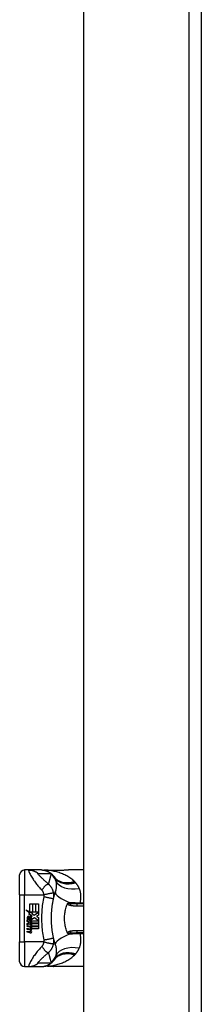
# Model space of a CAD drawing. Header units: inches. Extents: x 20 to 683, y 61 to 320.
# Tile 179 of 256: x 191.05 to 192.5, y 195.05 to 202.87. Entities that reach past the tile are written whole.
import ezdxf

# ---------------------------------------------------------------- set-up
doc = ezdxf.new("R2010")
doc.units = ezdxf.units.IN
doc.header["$MEASUREMENT"] = 0
doc.layers.add('Visible Edges(ANSI)', color=7, linetype='Continuous', lineweight=25)
doc.layers.add('Visible Tangent Edges(ANSI)', color=7, linetype='Continuous', lineweight=25)

msp = doc.modelspace()

# ---------------------------------------------------------------- linework, layer by layer
at = {"layer": 'Visible Edges(ANSI)'}
for p, q in [((191.5612, 180.9917), (191.5612, 210.5947)), ((192.4952, 210.5947), (192.4952, 180.8747)), ((191.0503, 195.9217), (191.0503, 196.0792)), ((191.1223, 196.1186), (191.0897, 196.1186)), ((191.2227, 196.1186), (191.1223, 196.1186)), ((191.2251, 196.1186), (191.2227, 196.1186)), ((191.5612, 196.1186), (191.4393, 196.1186)), ((191.0503, 195.9217), (191.0503, 195.5477)), ((191.1314, 195.85), (191.1528, 195.85)), ((191.1314, 195.7854), (191.1314, 195.85)), ((191.1528, 195.85), (191.1528, 195.7842)), ((191.1558, 195.85), (191.1772, 195.85)), ((191.1558, 195.7842), (191.1558, 195.85)), ((191.1772, 195.85), (191.1772, 195.7842)), ((191.18, 195.7842), (191.18, 195.85)), ((191.18, 195.85), (191.2014, 195.85)), ((191.2014, 195.85), (191.2014, 195.7608)), ((191.5612, 195.8489), (191.5078, 195.8489)), ((191.0996, 195.8019), (191.1314, 195.7854)), ((191.1304, 195.7727), (191.0996, 195.8019)), ((191.121, 195.7713), (191.1304, 195.7727)), ((191.1503, 195.7504), (191.121, 195.7713)), ((191.1337, 195.7842), (191.1532, 195.774)), ((191.1528, 195.7842), (191.1337, 195.7842)), ((191.1532, 195.774), (191.1465, 195.7727)), ((191.1465, 195.7727), (191.1652, 195.7596)), ((191.1772, 195.7842), (191.1558, 195.7842)), ((191.1652, 195.7596), (191.201, 195.7842)), ((191.201, 195.7842), (191.18, 195.7842)), ((191.1092, 195.7198), (191.1278, 195.7034)), ((191.1092, 195.709), (191.1092, 195.7198)), ((191.1222, 195.7), (191.1092, 195.709)), ((191.1092, 195.6934), (191.1222, 195.6984)), ((191.1092, 195.6826), (191.1092, 195.6934)), ((191.128, 195.6916), (191.1092, 195.6826)), ((191.117, 195.7234), (191.111, 195.7234)), ((191.1222, 195.6984), (191.1222, 195.7)), ((191.125, 195.719), (191.125, 195.7434)), ((191.1278, 195.7034), (191.1456, 195.7126)), ((191.1456, 195.6754), (191.128, 195.6916)), ((191.131, 195.7424), (191.131, 195.7264)), ((191.1456, 195.7018), (191.1334, 195.6966)), ((191.1334, 195.6966), (191.1334, 195.6952)), ((191.1334, 195.6952), (191.1456, 195.6863)), ((191.1358, 195.6952), (191.1475, 195.7002)), ((191.2014, 195.6952), (191.1358, 195.6952)), ((191.1406, 195.6924), (191.2014, 195.6924)), ((191.1475, 195.6874), (191.1406, 195.6924)), ((191.1426, 195.7458), (191.1503, 195.7504)), ((191.1456, 195.7126), (191.1456, 195.7018)), ((191.1456, 195.6863), (191.1456, 195.6754)), ((191.1475, 195.7152), (191.2006, 195.7152)), ((191.1475, 195.7002), (191.1475, 195.7152)), ((191.1475, 195.6726), (191.1475, 195.6874)), ((191.1679, 195.7396), (191.148, 195.7258)), ((191.2006, 195.7152), (191.1679, 195.7396)), ((191.2014, 195.7608), (191.184, 195.7491)), ((191.184, 195.7491), (191.2014, 195.7398)), ((191.2014, 195.7398), (191.2014, 195.6952)), ((191.2014, 195.6924), (191.2014, 195.6726)), ((191.1092, 195.678), (191.1456, 195.6716)), ((191.1092, 195.6692), (191.1092, 195.678)), ((191.1242, 195.6666), (191.1092, 195.6692)), ((191.1092, 195.6554), (191.1322, 195.6513)), ((191.1092, 195.6466), (191.1092, 195.6554)), ((191.1242, 195.644), (191.1092, 195.6466)), ((191.1092, 195.633), (191.1322, 195.629)), ((191.1092, 195.6242), (191.1092, 195.633)), ((191.1321, 195.6198), (191.1092, 195.6242)), ((191.1392, 195.6646), (191.1392, 195.6626)), ((191.1456, 195.664), (191.1392, 195.6646)), ((191.1434, 195.662), (191.1475, 195.6616)), ((191.1456, 195.6716), (191.1456, 195.664)), ((191.2014, 195.6726), (191.1475, 195.6726)), ((191.1475, 195.6698), (191.2014, 195.6698)), ((191.1475, 195.6616), (191.1475, 195.6698)), ((191.2014, 195.65), (191.1484, 195.65)), ((191.2014, 195.6698), (191.2014, 195.65)), ((191.5078, 195.6206), (191.5612, 195.6206)), ((191.0503, 195.3902), (191.0503, 195.5477)), ((191.0897, 195.3509), (191.1223, 195.3509)), ((191.1223, 195.3509), (191.2227, 195.3509)), ((191.2227, 195.3509), (191.2251, 195.3509)), ((191.5612, 195.3509), (191.4393, 195.3509))]:
    msp.add_line(p, q, dxfattribs=at)
at = {"layer": 'Visible Edges(ANSI)', "flags": 128}
for points in [[(191.2251, 196.1186), (191.2297, 196.1185), (191.2344, 196.1182), (191.2391, 196.1178), (191.2438, 196.1171), (191.2486, 196.1162), (191.2533, 196.1152), (191.2579, 196.1139), (191.2626, 196.1125), (191.2672, 196.1108), (191.2717, 196.109), (191.2762, 196.107), (191.2806, 196.1047), (191.2849, 196.1023), (191.289, 196.0998), (191.2931, 196.097), (191.297, 196.0941), (191.3008, 196.0911), (191.3045, 196.0879), (191.308, 196.0846), (191.3113, 196.0812), (191.3145, 196.0776), (191.3175, 196.074), (191.3204, 196.0703), (191.3231, 196.0665)], [(191.2726, 196.1158), (191.2574, 196.1158), (191.2423, 196.1173)], [(191.2726, 196.1158), (191.2964, 196.1166), (191.3207, 196.1171)], [(191.3207, 196.1171), (191.3509, 196.1176), (191.3808, 196.1181), (191.4103, 196.1184), (191.4393, 196.1186)], [(191.3196, 195.8895), (191.3201, 195.8918), (191.3206, 195.8942), (191.3212, 195.8965), (191.3217, 195.8989), (191.3223, 195.9012), (191.3228, 195.9035), (191.3234, 195.9058), (191.3239, 195.9082), (191.3245, 195.9105), (191.3251, 195.9128), (191.3257, 195.915), (191.3263, 195.9173), (191.3269, 195.9196), (191.3275, 195.9219), (191.3281, 195.9241), (191.3288, 195.9264), (191.3294, 195.9287), (191.33, 195.9309), (191.3307, 195.9331), (191.3314, 195.9354), (191.332, 195.9376), (191.3327, 195.9398), (191.3334, 195.942), (191.334, 195.9442)], [(191.304, 195.7741), (191.3043, 195.779), (191.3046, 195.7838), (191.305, 195.7887), (191.3053, 195.7935), (191.3057, 195.7984), (191.3062, 195.8032), (191.3066, 195.8081), (191.3071, 195.8129), (191.3077, 195.8177), (191.3082, 195.8226), (191.3088, 195.8274), (191.3095, 195.8322), (191.3101, 195.837), (191.3108, 195.8418), (191.3116, 195.8466), (191.3123, 195.8514), (191.3131, 195.8562), (191.3139, 195.861), (191.3148, 195.8657), (191.3157, 195.8705), (191.3166, 195.8753), (191.3176, 195.88), (191.3186, 195.8848), (191.3196, 195.8895)], [(191.4297, 195.6206), (191.4261, 195.6294), (191.4228, 195.6385), (191.4199, 195.6477), (191.4172, 195.657), (191.4148, 195.6664), (191.4127, 195.676), (191.411, 195.6857), (191.4095, 195.6954), (191.4084, 195.7052), (191.4076, 195.7151), (191.4071, 195.7249), (191.407, 195.7348), (191.4071, 195.7447), (191.4076, 195.7547), (191.4084, 195.7645), (191.4096, 195.7743), (191.411, 195.784), (191.4128, 195.7936), (191.4148, 195.8032), (191.4172, 195.8126), (191.4199, 195.8218), (191.4228, 195.831), (191.4261, 195.84), (191.4297, 195.8489)], [(191.4297, 195.8489), (191.4297, 195.849), (191.4297, 195.8491), (191.4298, 195.8491), (191.4298, 195.8492), (191.4298, 195.8493), (191.4299, 195.8494), (191.4299, 195.8494), (191.4299, 195.8495), (191.43, 195.8496), (191.43, 195.8497), (191.43, 195.8497), (191.4301, 195.8498), (191.4301, 195.8499), (191.4301, 195.8499), (191.4301, 195.85), (191.4302, 195.8501), (191.4302, 195.8502), (191.4302, 195.8502), (191.4303, 195.8503), (191.4303, 195.8504), (191.4303, 195.8505), (191.4304, 195.8505), (191.4304, 195.8506), (191.4304, 195.8507)], [(191.4304, 195.8507), (191.4306, 195.8512), (191.4309, 195.8516), (191.4311, 195.8521), (191.4314, 195.8525), (191.4316, 195.8529), (191.4319, 195.8533), (191.4322, 195.8537), (191.4325, 195.8541), (191.4329, 195.8545), (191.4332, 195.8548), (191.4335, 195.8551), (191.4339, 195.8554), (191.4343, 195.8557), (191.4346, 195.856), (191.435, 195.8562), (191.4354, 195.8564), (191.4357, 195.8566), (191.4361, 195.8568), (191.4365, 195.857), (191.4369, 195.8571), (191.4372, 195.8573), (191.4376, 195.8574), (191.438, 195.8575), (191.4384, 195.8577)], [(191.304, 195.6954), (191.3039, 195.6986), (191.3037, 195.7019), (191.3036, 195.7052), (191.3035, 195.7085), (191.3033, 195.7118), (191.3033, 195.715), (191.3032, 195.7183), (191.3031, 195.7216), (191.3031, 195.7249), (191.303, 195.7282), (191.303, 195.7314), (191.303, 195.7347), (191.303, 195.738), (191.303, 195.7413), (191.3031, 195.7446), (191.3031, 195.7479), (191.3032, 195.7511), (191.3033, 195.7544), (191.3033, 195.7577), (191.3035, 195.761), (191.3036, 195.7643), (191.3037, 195.7675), (191.3039, 195.7708), (191.304, 195.7741)], [(191.3196, 195.58), (191.3186, 195.5847), (191.3176, 195.5894), (191.3166, 195.5942), (191.3157, 195.5989), (191.3148, 195.6037), (191.3139, 195.6085), (191.3131, 195.6133), (191.3123, 195.618), (191.3116, 195.6228), (191.3108, 195.6276), (191.3101, 195.6324), (191.3095, 195.6373), (191.3088, 195.6421), (191.3082, 195.6469), (191.3077, 195.6517), (191.3071, 195.6566), (191.3066, 195.6614), (191.3062, 195.6662), (191.3057, 195.6711), (191.3053, 195.6759), (191.305, 195.6808), (191.3046, 195.6857), (191.3043, 195.6905), (191.304, 195.6954)], [(191.4304, 195.6188), (191.4304, 195.6188), (191.4304, 195.6189), (191.4303, 195.619), (191.4303, 195.6191), (191.4303, 195.6191), (191.4302, 195.6192), (191.4302, 195.6193), (191.4302, 195.6194), (191.4301, 195.6194), (191.4301, 195.6195), (191.4301, 195.6196), (191.4301, 195.6197), (191.43, 195.6197), (191.43, 195.6198), (191.43, 195.6199), (191.4299, 195.62), (191.4299, 195.62), (191.4299, 195.6201), (191.4298, 195.6202), (191.4298, 195.6203), (191.4298, 195.6203), (191.4297, 195.6204), (191.4297, 195.6205), (191.4297, 195.6206)], [(191.4384, 195.6118), (191.438, 195.6119), (191.4376, 195.612), (191.4372, 195.6122), (191.4369, 195.6123), (191.4365, 195.6125), (191.4361, 195.6126), (191.4357, 195.6128), (191.4354, 195.613), (191.435, 195.6133), (191.4346, 195.6135), (191.4343, 195.6137), (191.4339, 195.614), (191.4335, 195.6143), (191.4332, 195.6147), (191.4329, 195.615), (191.4325, 195.6154), (191.4322, 195.6158), (191.4319, 195.6161), (191.4316, 195.6166), (191.4314, 195.617), (191.4311, 195.6174), (191.4309, 195.6178), (191.4306, 195.6183), (191.4304, 195.6188)], [(191.334, 195.5252), (191.3334, 195.5274), (191.3327, 195.5296), (191.332, 195.5319), (191.3314, 195.5341), (191.3307, 195.5363), (191.33, 195.5386), (191.3294, 195.5408), (191.3288, 195.5431), (191.3281, 195.5453), (191.3275, 195.5476), (191.3269, 195.5498), (191.3263, 195.5521), (191.3257, 195.5544), (191.3251, 195.5567), (191.3245, 195.559), (191.3239, 195.5613), (191.3234, 195.5636), (191.3228, 195.5659), (191.3223, 195.5683), (191.3217, 195.5706), (191.3212, 195.5729), (191.3206, 195.5753), (191.3201, 195.5776), (191.3196, 195.58)], [(191.2251, 195.3509), (191.2297, 195.351), (191.2344, 195.3512), (191.2391, 195.3517), (191.2438, 195.3524), (191.2486, 195.3532), (191.2533, 195.3543), (191.2579, 195.3555), (191.2626, 195.357), (191.2672, 195.3586), (191.2717, 195.3605), (191.2762, 195.3625), (191.2806, 195.3647), (191.2849, 195.3671), (191.289, 195.3697), (191.2931, 195.3724), (191.297, 195.3753), (191.3008, 195.3784), (191.3045, 195.3815), (191.308, 195.3849), (191.3113, 195.3883), (191.3145, 195.3918), (191.3175, 195.3955), (191.3204, 195.3992), (191.3231, 195.403)], [(191.2726, 195.3537), (191.2574, 195.3536), (191.2423, 195.3521)], [(191.3207, 195.3523), (191.2964, 195.3528), (191.2726, 195.3537)], [(191.4393, 195.3509), (191.4103, 195.351), (191.3808, 195.3514), (191.3509, 195.3518), (191.3207, 195.3523)]]:
    msp.add_lwpolyline(points, dxfattribs=at)
at = {"layer": 'Visible Edges(ANSI)'}
for centre, radius, start, end in [((191.0897, 196.0792), 0.0394, 90, 180), ((190.8305, 195.7347), 0.5938, 33.52082, 33.96213), ((191.2271, 195.9974), 0.1181, 31.30007, 33.52082), ((191.1497, 195.7355), 0.0405, 171.56052, 197.33425), ((191.1227, 195.7395), 0.0132, 86.56465, 171.56052), ((191.1359, 195.7313), 0.0205, 154.67838, 202.56091), ((191.1232, 195.7373), 0.0064, 73.52609, 154.67838), ((191.1219, 195.7261), 0.0265, 44.16843, 86.56465), ((191.1326, 195.7362), 0.0188, 246.15553, 293.84447), ((191.1297, 195.7313), 0.0112, 19.37968, 82.99755), ((191.1341, 195.732), 0.00637, 241.45471, 321.16516), ((191.1334, 195.7326), 0.0073, 321.16516, 19.37968), ((191.1361, 195.7283), 0.0101, 293.84447, 355.08017), ((191.1266, 195.7307), 0.0199, 350.40854, 44.16843), ((191.1266, 195.7307), 0.022, 347.07905, 43.17854), ((191.1189, 195.636), 0.031, 57.59924, 80), ((191.1193, 195.6134), 0.031, 58.55841, 80.82565), ((191.1358, 195.6386), 0.0192, 259, 288.47479), ((191.1337, 195.6594), 0.0082, 260, 293.55712), ((191.1337, 195.637), 0.0082, 259.9922, 293.54875), ((191.131, 195.6551), 0.0084, 6.03001, 57.59924), ((191.131, 195.6327), 0.0084, 6.10268, 57.60833), ((191.1353, 195.6556), 0.004, 293.55712, 6.03001), ((191.1353, 195.6332), 0.004, 293.54875, 6.10268), ((191.1362, 195.661), 0.0192, 273.6169, 286.9928), ((191.1303, 195.6271), 0.0164, 359.6788, 63.95078), ((191.1306, 195.6492), 0.016, 359.47765, 57.41137), ((191.1399, 195.6491), 0.00676, 286.9928, 359.47765), ((191.1396, 195.627), 0.007, 288.47479, 359.6788), ((191.1324, 195.6503), 0.016, 358.79525, 46.5849), ((191.0897, 195.3902), 0.0394, 180, 270), ((190.8305, 195.7347), 0.5938, 326.03787, 326.47918), ((191.2271, 195.472), 0.1181, 326.47918, 328.69993)]:
    msp.add_arc(centre, radius, start, end, dxfattribs=at)
at = {"layer": 'Visible Tangent Edges(ANSI)'}
for p, q in [((192.3962, 210.5947), (192.3962, 180.8747)), ((191.0897, 196.1186), (191.0897, 195.9217)), ((191.0503, 195.9217), (191.0897, 195.9217)), ((191.0897, 195.5477), (191.0897, 195.9217)), ((191.0897, 195.9217), (191.2418, 195.9217)), ((191.5078, 195.8343), (191.5078, 195.8489)), ((191.5303, 195.8556), (191.5303, 195.8489)), ((191.5612, 195.8556), (191.5303, 195.8556)), ((191.5078, 195.8343), (191.5612, 195.8343)), ((191.5612, 195.6351), (191.5078, 195.6351)), ((191.5078, 195.6206), (191.5078, 195.6351)), ((191.5303, 195.6206), (191.5303, 195.6138)), ((191.5303, 195.6138), (191.5612, 195.6138)), ((191.0503, 195.5477), (191.0897, 195.5477)), ((191.0897, 195.5477), (191.0897, 195.3509)), ((191.2418, 195.5477), (191.0897, 195.5477))]:
    msp.add_line(p, q, dxfattribs=at)
at = {"layer": 'Visible Tangent Edges(ANSI)', "flags": 128}
for points in [[(191.1223, 196.1186), (191.1214, 196.1178), (191.1215, 196.1153), (191.1224, 196.1113), (191.1242, 196.106), (191.1266, 196.0996), (191.1297, 196.0925), (191.1333, 196.0849), (191.1373, 196.077), (191.1417, 196.0689), (191.1463, 196.0608), (191.1512, 196.0527), (191.1564, 196.0447), (191.1616, 196.0369), (191.1671, 196.0292), (191.1727, 196.0216), (191.1783, 196.0142), (191.1841, 196.0069), (191.19, 195.9998), (191.1959, 195.9927), (191.2019, 195.9858), (191.208, 195.9789), (191.2141, 195.972), (191.2202, 195.9651), (191.2264, 195.9582)], [(191.1223, 196.1186), (191.1256, 196.1185), (191.1289, 196.1184), (191.1322, 196.1182), (191.1356, 196.1178), (191.1389, 196.1174), (191.1422, 196.1168), (191.1456, 196.1162), (191.1489, 196.1154), (191.1522, 196.1146), (191.1555, 196.1137), (191.1587, 196.1126), (191.1619, 196.1115), (191.1651, 196.1103), (191.1682, 196.1089), (191.1713, 196.1075), (191.1744, 196.106), (191.1774, 196.1044), (191.1803, 196.1027), (191.1832, 196.101), (191.1861, 196.0991), (191.1888, 196.0972), (191.1915, 196.0952), (191.1942, 196.0932), (191.1967, 196.0911)], [(191.2791, 196.0067), (191.2738, 196.0114), (191.2685, 196.0161), (191.2633, 196.0207), (191.2583, 196.0252), (191.2534, 196.0297), (191.2486, 196.0341), (191.2438, 196.0385), (191.2392, 196.0428), (191.2347, 196.0471), (191.2303, 196.0513), (191.226, 196.0554), (191.2218, 196.0594), (191.2178, 196.0634), (191.214, 196.0672), (191.2104, 196.071), (191.207, 196.0746), (191.2039, 196.0779), (191.2011, 196.0811), (191.1988, 196.084), (191.197, 196.0864), (191.1959, 196.0885), (191.1954, 196.0899), (191.1957, 196.0908), (191.1967, 196.0911)], [(191.1967, 196.0911), (191.2009, 196.091), (191.2051, 196.091), (191.2093, 196.091), (191.2135, 196.091), (191.2177, 196.091), (191.2219, 196.091), (191.2261, 196.091), (191.2302, 196.091), (191.2344, 196.091), (191.2386, 196.091), (191.2428, 196.091), (191.247, 196.091), (191.2512, 196.091), (191.2554, 196.091), (191.2595, 196.091), (191.2637, 196.091), (191.2679, 196.091), (191.2721, 196.091), (191.2763, 196.091), (191.2805, 196.091), (191.2846, 196.091), (191.2888, 196.091), (191.293, 196.091), (191.2972, 196.091)], [(191.2227, 196.1186), (191.226, 196.1185), (191.2293, 196.1184), (191.2326, 196.1182), (191.236, 196.1178), (191.2393, 196.1174), (191.2427, 196.1168), (191.246, 196.1162), (191.2493, 196.1154), (191.2526, 196.1146), (191.2559, 196.1137), (191.2591, 196.1126), (191.2623, 196.1115), (191.2655, 196.1103), (191.2687, 196.1089), (191.2718, 196.1075), (191.2748, 196.106), (191.2778, 196.1044), (191.2808, 196.1027), (191.2837, 196.101), (191.2865, 196.0991), (191.2893, 196.0972), (191.292, 196.0952), (191.2947, 196.0931), (191.2972, 196.091)], [(191.2747, 196.1158), (191.2746, 196.1158), (191.2745, 196.1158), (191.2744, 196.1158), (191.2743, 196.1158), (191.2743, 196.1158), (191.2742, 196.1158), (191.2741, 196.1158), (191.274, 196.1158), (191.2739, 196.1158), (191.2738, 196.1158), (191.2737, 196.1158), (191.2736, 196.1158), (191.2736, 196.1158), (191.2735, 196.1158), (191.2734, 196.1158), (191.2733, 196.1158), (191.2732, 196.1158), (191.2731, 196.1158), (191.273, 196.1158), (191.2729, 196.1158), (191.2729, 196.1158), (191.2728, 196.1158), (191.2727, 196.1158), (191.2726, 196.1158)], [(191.2777, 196.1157), (191.2775, 196.1157), (191.2773, 196.1157), (191.2771, 196.1157), (191.277, 196.1157), (191.2768, 196.1157), (191.2767, 196.1157), (191.2765, 196.1157), (191.2764, 196.1157), (191.2762, 196.1157), (191.2761, 196.1157), (191.276, 196.1157), (191.2758, 196.1157), (191.2757, 196.1157), (191.2756, 196.1157), (191.2755, 196.1157), (191.2754, 196.1157), (191.2753, 196.1157), (191.2752, 196.1157), (191.2751, 196.1157), (191.275, 196.1157), (191.2749, 196.1158), (191.2748, 196.1158), (191.2748, 196.1158), (191.2747, 196.1158)], [(191.2777, 196.1157), (191.2794, 196.1157), (191.2812, 196.1158), (191.283, 196.1159), (191.2848, 196.116), (191.2866, 196.116), (191.2884, 196.1161), (191.2902, 196.1162), (191.292, 196.1162), (191.2938, 196.1163), (191.2956, 196.1164), (191.2974, 196.1164), (191.2993, 196.1165), (191.3011, 196.1165), (191.3029, 196.1166), (191.3047, 196.1166), (191.3066, 196.1167), (191.3084, 196.1167), (191.3102, 196.1168), (191.3121, 196.1168), (191.3139, 196.1168), (191.3157, 196.1169), (191.3176, 196.1169), (191.3194, 196.1169), (191.3213, 196.117)], [(191.4863, 196.0267), (191.4796, 196.0331), (191.4725, 196.0392), (191.4652, 196.0451), (191.4577, 196.0508), (191.45, 196.0562), (191.442, 196.0613), (191.4339, 196.0662), (191.4257, 196.0709), (191.4172, 196.0754), (191.4086, 196.0796), (191.3999, 196.0836), (191.391, 196.0874), (191.382, 196.0909), (191.3729, 196.0942), (191.3637, 196.0973), (191.3544, 196.1002), (191.345, 196.1029), (191.3355, 196.1054), (191.326, 196.1076), (191.3164, 196.1096), (191.3068, 196.1115), (191.2971, 196.1131), (191.2874, 196.1145), (191.2777, 196.1157)], [(191.3008, 196.0854), (191.2998, 196.0822), (191.2987, 196.079), (191.2977, 196.0758), (191.2967, 196.0727), (191.2957, 196.0695), (191.2947, 196.0662), (191.2937, 196.063), (191.2928, 196.0598), (191.2918, 196.0566), (191.2909, 196.0533), (191.2899, 196.05), (191.289, 196.0468), (191.2881, 196.0435), (191.2872, 196.0402), (191.2864, 196.0369), (191.2855, 196.0336), (191.2847, 196.0303), (191.2838, 196.0269), (191.283, 196.0236), (191.2822, 196.0202), (191.2814, 196.0169), (191.2806, 196.0135), (191.2798, 196.0101), (191.2791, 196.0067)], [(191.2972, 196.091), (191.2987, 196.09), (191.3002, 196.089), (191.3016, 196.088), (191.303, 196.087), (191.3043, 196.086), (191.3056, 196.085), (191.3069, 196.084), (191.3081, 196.083), (191.3093, 196.082), (191.3104, 196.081), (191.3115, 196.08), (191.3126, 196.0789), (191.3136, 196.0779), (191.3146, 196.0769), (191.3156, 196.0759), (191.3165, 196.0748), (191.3174, 196.0738), (191.3183, 196.0728), (191.3192, 196.0717), (191.32, 196.0707), (191.3208, 196.0696), (191.3216, 196.0686), (191.3223, 196.0675), (191.3231, 196.0665)], [(191.3256, 196.0627), (191.3247, 196.064), (191.3237, 196.0653), (191.3228, 196.0666), (191.3218, 196.0679), (191.3208, 196.069), (191.3199, 196.0702), (191.3189, 196.0713), (191.3178, 196.0724), (191.3168, 196.0734), (191.3158, 196.0744), (191.3148, 196.0754), (191.3137, 196.0763), (191.3127, 196.0772), (191.3116, 196.0781), (191.3106, 196.079), (191.3095, 196.0798), (191.3084, 196.0806), (191.3074, 196.0813), (191.3063, 196.0821), (191.3052, 196.0828), (191.3041, 196.0835), (191.303, 196.0841), (191.3019, 196.0847), (191.3008, 196.0854)], [(191.3207, 196.1171), (191.3207, 196.1171), (191.3208, 196.1171), (191.3208, 196.1171), (191.3208, 196.1171), (191.3208, 196.1171), (191.3208, 196.1171), (191.3209, 196.1171), (191.3209, 196.1171), (191.3209, 196.1171), (191.3209, 196.1171), (191.321, 196.1171), (191.321, 196.1171), (191.321, 196.1171), (191.321, 196.1171), (191.3211, 196.1171), (191.3211, 196.1171), (191.3211, 196.117), (191.3211, 196.117), (191.3212, 196.117), (191.3212, 196.117), (191.3212, 196.117), (191.3212, 196.117), (191.3213, 196.117), (191.3213, 196.117)], [(191.3213, 196.117), (191.3263, 196.1171), (191.3313, 196.1171), (191.3364, 196.1172), (191.3414, 196.1173), (191.3464, 196.1174), (191.3514, 196.1175), (191.3563, 196.1176), (191.3613, 196.1177), (191.3663, 196.1178), (191.3712, 196.1178), (191.3762, 196.1179), (191.3811, 196.118), (191.386, 196.1181), (191.3909, 196.1182), (191.3958, 196.1182), (191.4007, 196.1183), (191.4056, 196.1184), (191.4104, 196.1184), (191.4153, 196.1185), (191.4201, 196.1185), (191.4249, 196.1185), (191.4297, 196.1186), (191.4345, 196.1186), (191.4393, 196.1186)], [(191.2264, 195.9582), (191.2287, 195.9617), (191.2312, 195.9652), (191.2336, 195.9686), (191.2362, 195.972), (191.2387, 195.9753), (191.2413, 195.9785), (191.2439, 195.9817), (191.2465, 195.9847), (191.2491, 195.9876), (191.2517, 195.9903), (191.2542, 195.9928), (191.2567, 195.9952), (191.2591, 195.9973), (191.2615, 195.9993), (191.2638, 196.001), (191.2659, 196.0026), (191.268, 196.0039), (191.27, 196.0049), (191.2718, 196.0058), (191.2735, 196.0064), (191.2751, 196.0068), (191.2765, 196.007), (191.2779, 196.0069), (191.2791, 196.0067)], [(191.3205, 195.9355), (191.3198, 195.939), (191.319, 195.9425), (191.3181, 195.9461), (191.3171, 195.9496), (191.316, 195.9531), (191.3147, 195.9565), (191.3134, 195.9599), (191.3119, 195.9633), (191.3104, 195.9667), (191.3087, 195.97), (191.3069, 195.9733), (191.305, 195.9766), (191.3031, 195.9796), (191.3013, 195.9824), (191.2994, 195.985), (191.2975, 195.9876), (191.2954, 195.9902), (191.2934, 195.9927), (191.2912, 195.9951), (191.2889, 195.9975), (191.2866, 195.9999), (191.2842, 196.0022), (191.2817, 196.0045), (191.2791, 196.0067)], [(191.3281, 196.0588), (191.3286, 196.0578), (191.3292, 196.0569), (191.3297, 196.0559), (191.3303, 196.0549), (191.3308, 196.0539), (191.3313, 196.0528), (191.3318, 196.0518), (191.3322, 196.0507), (191.3327, 196.0497), (191.3332, 196.0486), (191.3336, 196.0475), (191.334, 196.0464), (191.3344, 196.0452), (191.3348, 196.0441), (191.3352, 196.0429), (191.3356, 196.0417), (191.3359, 196.0405), (191.3363, 196.0393), (191.3366, 196.0381), (191.3369, 196.0369), (191.3372, 196.0356), (191.3375, 196.0343), (191.3378, 196.033), (191.3381, 196.0317)], [(191.3381, 196.0317), (191.3386, 196.0284), (191.3392, 196.025), (191.3396, 196.0216), (191.3401, 196.0181), (191.3404, 196.0146), (191.3407, 196.011), (191.341, 196.0075), (191.3412, 196.0039), (191.3413, 196.0002), (191.3414, 195.9966), (191.3414, 195.9929), (191.3413, 195.9892), (191.3412, 195.9855), (191.3409, 195.9818), (191.3406, 195.978), (191.3403, 195.9743), (191.3398, 195.9705), (191.3392, 195.9667), (191.3386, 195.9629), (191.3379, 195.9591), (191.337, 195.9554), (191.3361, 195.9516), (191.3351, 195.9479), (191.334, 195.9442)], [(191.4897, 196.0234), (191.4896, 196.0235), (191.4894, 196.0236), (191.4893, 196.0238), (191.4891, 196.0239), (191.489, 196.0241), (191.4889, 196.0242), (191.4887, 196.0243), (191.4886, 196.0245), (191.4884, 196.0246), (191.4883, 196.0248), (191.4882, 196.0249), (191.488, 196.025), (191.4879, 196.0252), (191.4877, 196.0253), (191.4876, 196.0255), (191.4875, 196.0256), (191.4873, 196.0257), (191.4872, 196.0259), (191.487, 196.026), (191.4869, 196.0261), (191.4868, 196.0263), (191.4866, 196.0264), (191.4865, 196.0266), (191.4863, 196.0267)], [(191.4963, 196.0165), (191.496, 196.0168), (191.4957, 196.0171), (191.4955, 196.0174), (191.4952, 196.0177), (191.4949, 196.018), (191.4946, 196.0183), (191.4944, 196.0186), (191.4941, 196.0188), (191.4938, 196.0191), (191.4936, 196.0194), (191.4933, 196.0197), (191.493, 196.02), (191.4927, 196.0203), (191.4925, 196.0205), (191.4922, 196.0208), (191.4919, 196.0211), (191.4917, 196.0214), (191.4914, 196.0217), (191.4911, 196.022), (191.4908, 196.0222), (191.4905, 196.0225), (191.4903, 196.0228), (191.49, 196.0231), (191.4897, 196.0234)], [(191.5245, 195.9717), (191.5236, 195.9738), (191.5227, 195.9758), (191.5219, 195.9778), (191.5209, 195.9798), (191.52, 195.9818), (191.519, 195.9838), (191.518, 195.9857), (191.5169, 195.9877), (191.5159, 195.9896), (191.5148, 195.9915), (191.5136, 195.9934), (191.5125, 195.9953), (191.5113, 195.9971), (191.5101, 195.999), (191.5088, 196.0008), (191.5076, 196.0026), (191.5062, 196.0044), (191.5049, 196.0062), (191.5035, 196.008), (191.5021, 196.0097), (191.5007, 196.0115), (191.4993, 196.0132), (191.4978, 196.0149), (191.4963, 196.0165)], [(191.2264, 195.9582), (191.2273, 195.9572), (191.2281, 195.9562), (191.2289, 195.9551), (191.2298, 195.954), (191.2305, 195.9528), (191.2313, 195.9516), (191.2321, 195.9504), (191.2328, 195.9492), (191.2335, 195.9479), (191.2342, 195.9465), (191.2349, 195.9452), (191.2356, 195.9436), (191.2363, 195.9419), (191.237, 195.9402), (191.2376, 195.9385), (191.2382, 195.9367), (191.2388, 195.9349), (191.2393, 195.9331), (191.2398, 195.9312), (191.2403, 195.9294), (191.2407, 195.9275), (191.2411, 195.9256), (191.2415, 195.9237), (191.2418, 195.9217)], [(191.2418, 195.9217), (191.2463, 195.9229), (191.2509, 195.9241), (191.2555, 195.9252), (191.2602, 195.9263), (191.2649, 195.9274), (191.2696, 195.9285), (191.2742, 195.9296), (191.2788, 195.9305), (191.2833, 195.9315), (191.2876, 195.9323), (191.2917, 195.9331), (191.2956, 195.9338), (191.2993, 195.9344), (191.3027, 195.935), (191.3059, 195.9354), (191.3087, 195.9358), (191.3113, 195.936), (191.3135, 195.9362), (191.3155, 195.9363), (191.3171, 195.9363), (191.3184, 195.9362), (191.3194, 195.936), (191.3201, 195.9358), (191.3205, 195.9355)], [(191.2418, 195.9217), (191.242, 195.9211), (191.2421, 195.9204), (191.2423, 195.9197), (191.2424, 195.9191), (191.2425, 195.9184), (191.2426, 195.9177), (191.2427, 195.9171), (191.2428, 195.9164), (191.2428, 195.9158), (191.2429, 195.9151), (191.2429, 195.9145), (191.243, 195.9139), (191.243, 195.9132), (191.243, 195.9126), (191.243, 195.912), (191.243, 195.9114), (191.2429, 195.9107), (191.2429, 195.9101), (191.2429, 195.9095), (191.2428, 195.9089), (191.2427, 195.9082), (191.2426, 195.9076), (191.2426, 195.907), (191.2425, 195.9064)], [(191.3196, 195.8895), (191.32, 195.8913), (191.3203, 195.8931), (191.3206, 195.8949), (191.3209, 195.8967), (191.3212, 195.8986), (191.3214, 195.9004), (191.3216, 195.9022), (191.3218, 195.9041), (191.322, 195.9059), (191.3221, 195.9078), (191.3222, 195.9097), (191.3223, 195.9115), (191.3223, 195.9134), (191.3223, 195.9153), (191.3223, 195.9172), (191.3222, 195.9192), (191.3221, 195.9212), (191.322, 195.9232), (191.3219, 195.9253), (191.3217, 195.9273), (191.3214, 195.9293), (191.3212, 195.9313), (191.3208, 195.9334), (191.3205, 195.9355)], [(191.5303, 195.8556), (191.5318, 195.8608), (191.5332, 195.866), (191.5344, 195.8712), (191.5354, 195.8764), (191.5362, 195.8815), (191.5369, 195.8866), (191.5374, 195.8917), (191.5377, 195.8968), (191.5379, 195.9018), (191.5379, 195.9068), (191.5378, 195.9117), (191.5375, 195.9166), (191.5371, 195.9215), (191.5365, 195.9263), (191.5359, 195.9311), (191.535, 195.9358), (191.5341, 195.9405), (191.5331, 195.9451), (191.5319, 195.9497), (191.5306, 195.9542), (191.5292, 195.9587), (191.5277, 195.9631), (191.5261, 195.9675), (191.5245, 195.9717)], [(191.2425, 195.9064), (191.2397, 195.8923), (191.237, 195.8781), (191.2346, 195.8639), (191.2324, 195.8497), (191.2305, 195.8354), (191.2288, 195.821), (191.2274, 195.8067), (191.2263, 195.7923), (191.2254, 195.778), (191.2248, 195.7636), (191.2244, 195.7491), (191.2242, 195.7347), (191.2244, 195.7203), (191.2248, 195.7059), (191.2254, 195.6915), (191.2263, 195.6771), (191.2274, 195.6628), (191.2288, 195.6484), (191.2305, 195.6341), (191.2324, 195.6198), (191.2346, 195.6056), (191.237, 195.5914), (191.2397, 195.5772), (191.2425, 195.5631)], [(191.2425, 195.9064), (191.2471, 195.9056), (191.2518, 195.9047), (191.2566, 195.9039), (191.2614, 195.903), (191.2662, 195.9021), (191.271, 195.9011), (191.2758, 195.9002), (191.2804, 195.8993), (191.2849, 195.8984), (191.2892, 195.8975), (191.2934, 195.8966), (191.2973, 195.8958), (191.3009, 195.895), (191.3042, 195.8942), (191.3073, 195.8935), (191.31, 195.8928), (191.3123, 195.8922), (191.3144, 195.8916), (191.316, 195.8911), (191.3174, 195.8907), (191.3184, 195.8903), (191.3191, 195.89), (191.3195, 195.8897), (191.3196, 195.8895)], [(191.4304, 195.8507), (191.431, 195.8497), (191.4317, 195.8488), (191.4324, 195.8479), (191.4332, 195.8471), (191.4341, 195.8464), (191.435, 195.8456), (191.4359, 195.8449), (191.4368, 195.8443), (191.4378, 195.8437), (191.4388, 195.8431), (191.4398, 195.8426), (191.4408, 195.8421), (191.4418, 195.8416), (191.4429, 195.8412), (191.4439, 195.8408), (191.445, 195.8404), (191.4461, 195.84), (191.4472, 195.8396), (191.4482, 195.8393), (191.4493, 195.839), (191.4505, 195.8387), (191.4516, 195.8384), (191.4527, 195.8381), (191.4538, 195.8379)], [(191.4569, 195.85), (191.4555, 195.8501), (191.4542, 195.8503), (191.4528, 195.8504), (191.4514, 195.8506), (191.4501, 195.8507), (191.4488, 195.8509), (191.4475, 195.8511), (191.4463, 195.8513), (191.4451, 195.8515), (191.4439, 195.8517), (191.4428, 195.852), (191.4417, 195.8523), (191.4407, 195.8526), (191.4398, 195.853), (191.4389, 195.8533), (191.4382, 195.8538), (191.4376, 195.8542), (191.4372, 195.8547), (191.4369, 195.8552), (191.4369, 195.8557), (191.437, 195.8562), (191.4373, 195.8567), (191.4378, 195.8572), (191.4384, 195.8577)], [(191.4551, 195.8573), (191.4544, 195.8573), (191.4537, 195.8573), (191.453, 195.8574), (191.4523, 195.8574), (191.4516, 195.8574), (191.4509, 195.8574), (191.4502, 195.8574), (191.4495, 195.8574), (191.4488, 195.8574), (191.4481, 195.8575), (191.4474, 195.8575), (191.4467, 195.8575), (191.446, 195.8575), (191.4453, 195.8575), (191.4446, 195.8575), (191.4439, 195.8575), (191.4432, 195.8576), (191.4425, 195.8576), (191.4418, 195.8576), (191.4411, 195.8576), (191.4405, 195.8576), (191.4398, 195.8576), (191.4391, 195.8576), (191.4384, 195.8577)], [(191.5303, 195.8556), (191.5271, 195.8557), (191.5239, 195.8557), (191.5207, 195.8558), (191.5174, 195.8558), (191.5142, 195.8559), (191.511, 195.8559), (191.5079, 195.856), (191.5047, 195.8561), (191.5015, 195.8561), (191.4983, 195.8562), (191.4952, 195.8562), (191.492, 195.8563), (191.4889, 195.8564), (191.4858, 195.8565), (191.4826, 195.8565), (191.4795, 195.8566), (191.4764, 195.8567), (191.4733, 195.8568), (191.4703, 195.8569), (191.4672, 195.8569), (191.4642, 195.857), (191.4611, 195.8571), (191.4581, 195.8572), (191.4551, 195.8573)], [(191.5078, 195.8489), (191.5056, 195.8489), (191.5034, 195.8489), (191.5011, 195.8489), (191.4989, 195.8489), (191.4967, 195.8489), (191.4945, 195.8489), (191.4923, 195.8489), (191.4901, 195.849), (191.488, 195.849), (191.4858, 195.849), (191.4837, 195.849), (191.4815, 195.849), (191.4794, 195.8491), (191.4773, 195.8491), (191.4752, 195.8492), (191.4731, 195.8492), (191.471, 195.8493), (191.4689, 195.8494), (191.4669, 195.8494), (191.4648, 195.8495), (191.4628, 195.8496), (191.4608, 195.8498), (191.4589, 195.8499), (191.4569, 195.85)], [(191.4538, 195.8379), (191.456, 195.8374), (191.4582, 195.837), (191.4604, 195.8366), (191.4627, 195.8363), (191.4649, 195.836), (191.4672, 195.8358), (191.4694, 195.8355), (191.4717, 195.8353), (191.4739, 195.8352), (191.4762, 195.835), (191.4785, 195.8349), (191.4807, 195.8348), (191.483, 195.8347), (191.4852, 195.8346), (191.4875, 195.8345), (191.4897, 195.8345), (191.492, 195.8344), (191.4943, 195.8344), (191.4965, 195.8344), (191.4988, 195.8344), (191.501, 195.8343), (191.5033, 195.8343), (191.5056, 195.8343), (191.5078, 195.8343)], [(191.4538, 195.6316), (191.4527, 195.6313), (191.4516, 195.6311), (191.4505, 195.6308), (191.4493, 195.6305), (191.4482, 195.6302), (191.4472, 195.6298), (191.4461, 195.6295), (191.445, 195.6291), (191.4439, 195.6287), (191.4429, 195.6283), (191.4418, 195.6278), (191.4408, 195.6274), (191.4398, 195.6268), (191.4388, 195.6263), (191.4378, 195.6258), (191.4368, 195.6252), (191.4359, 195.6245), (191.435, 195.6238), (191.4341, 195.6231), (191.4332, 195.6223), (191.4324, 195.6215), (191.4317, 195.6206), (191.431, 195.6197), (191.4304, 195.6188)], [(191.4384, 195.6118), (191.4378, 195.6123), (191.4373, 195.6128), (191.437, 195.6133), (191.4369, 195.6138), (191.4369, 195.6143), (191.4372, 195.6148), (191.4376, 195.6153), (191.4382, 195.6157), (191.4389, 195.6161), (191.4398, 195.6165), (191.4407, 195.6168), (191.4417, 195.6172), (191.4428, 195.6174), (191.4439, 195.6177), (191.4451, 195.618), (191.4463, 195.6182), (191.4475, 195.6184), (191.4488, 195.6186), (191.4501, 195.6187), (191.4514, 195.6189), (191.4528, 195.6191), (191.4542, 195.6192), (191.4555, 195.6193), (191.4569, 195.6194)], [(191.4384, 195.6118), (191.4391, 195.6118), (191.4398, 195.6118), (191.4405, 195.6118), (191.4411, 195.6119), (191.4418, 195.6119), (191.4425, 195.6119), (191.4432, 195.6119), (191.4439, 195.6119), (191.4446, 195.6119), (191.4453, 195.6119), (191.446, 195.612), (191.4467, 195.612), (191.4474, 195.612), (191.4481, 195.612), (191.4488, 195.612), (191.4495, 195.612), (191.4502, 195.612), (191.4509, 195.6121), (191.4516, 195.6121), (191.4523, 195.6121), (191.453, 195.6121), (191.4537, 195.6121), (191.4544, 195.6121), (191.4551, 195.6121)], [(191.5078, 195.6351), (191.5056, 195.6351), (191.5033, 195.6351), (191.501, 195.6351), (191.4988, 195.6351), (191.4965, 195.6351), (191.4943, 195.6351), (191.492, 195.635), (191.4897, 195.635), (191.4875, 195.6349), (191.4852, 195.6349), (191.483, 195.6348), (191.4807, 195.6347), (191.4785, 195.6346), (191.4762, 195.6344), (191.4739, 195.6343), (191.4717, 195.6341), (191.4694, 195.6339), (191.4672, 195.6337), (191.4649, 195.6334), (191.4627, 195.6331), (191.4604, 195.6328), (191.4582, 195.6325), (191.456, 195.632), (191.4538, 195.6316)], [(191.4551, 195.6121), (191.4581, 195.6122), (191.4611, 195.6123), (191.4642, 195.6124), (191.4672, 195.6125), (191.4703, 195.6126), (191.4733, 195.6127), (191.4764, 195.6128), (191.4795, 195.6129), (191.4826, 195.6129), (191.4858, 195.613), (191.4889, 195.6131), (191.492, 195.6131), (191.4952, 195.6132), (191.4983, 195.6133), (191.5015, 195.6133), (191.5047, 195.6134), (191.5079, 195.6135), (191.511, 195.6135), (191.5142, 195.6136), (191.5174, 195.6136), (191.5207, 195.6137), (191.5239, 195.6137), (191.5271, 195.6138), (191.5303, 195.6138)], [(191.4569, 195.6194), (191.4589, 195.6196), (191.4608, 195.6197), (191.4628, 195.6198), (191.4648, 195.6199), (191.4669, 195.62), (191.4689, 195.6201), (191.471, 195.6202), (191.4731, 195.6202), (191.4752, 195.6203), (191.4773, 195.6203), (191.4794, 195.6204), (191.4815, 195.6204), (191.4837, 195.6204), (191.4858, 195.6205), (191.488, 195.6205), (191.4901, 195.6205), (191.4923, 195.6205), (191.4945, 195.6205), (191.4967, 195.6205), (191.4989, 195.6205), (191.5011, 195.6206), (191.5034, 195.6206), (191.5056, 195.6206), (191.5078, 195.6206)], [(191.5245, 195.4977), (191.5261, 195.502), (191.5277, 195.5064), (191.5292, 195.5108), (191.5306, 195.5152), (191.5319, 195.5198), (191.5331, 195.5244), (191.5341, 195.529), (191.535, 195.5337), (191.5359, 195.5384), (191.5365, 195.5432), (191.5371, 195.548), (191.5375, 195.5529), (191.5378, 195.5578), (191.5379, 195.5627), (191.5379, 195.5677), (191.5377, 195.5727), (191.5374, 195.5777), (191.5369, 195.5828), (191.5362, 195.588), (191.5354, 195.5931), (191.5344, 195.5983), (191.5332, 195.6034), (191.5318, 195.6086), (191.5303, 195.6138)], [(191.2418, 195.5477), (191.2415, 195.5458), (191.2411, 195.5439), (191.2407, 195.542), (191.2403, 195.5401), (191.2398, 195.5382), (191.2393, 195.5364), (191.2388, 195.5346), (191.2382, 195.5328), (191.2376, 195.531), (191.237, 195.5293), (191.2363, 195.5276), (191.2356, 195.5259), (191.2349, 195.5243), (191.2342, 195.5229), (191.2335, 195.5216), (191.2328, 195.5203), (191.2321, 195.519), (191.2313, 195.5178), (191.2305, 195.5167), (191.2298, 195.5155), (191.2289, 195.5144), (191.2281, 195.5133), (191.2273, 195.5123), (191.2264, 195.5113)], [(191.2425, 195.5631), (191.2426, 195.5624), (191.2426, 195.5618), (191.2427, 195.5612), (191.2428, 195.5606), (191.2429, 195.56), (191.2429, 195.5594), (191.2429, 195.5587), (191.243, 195.5581), (191.243, 195.5575), (191.243, 195.5569), (191.243, 195.5562), (191.243, 195.5556), (191.2429, 195.555), (191.2429, 195.5543), (191.2428, 195.5537), (191.2428, 195.5531), (191.2427, 195.5524), (191.2426, 195.5517), (191.2425, 195.5511), (191.2424, 195.5504), (191.2423, 195.5497), (191.2421, 195.5491), (191.242, 195.5484), (191.2418, 195.5477)], [(191.2418, 195.5477), (191.2463, 195.5466), (191.2509, 195.5454), (191.2555, 195.5443), (191.2602, 195.5431), (191.2649, 195.542), (191.2696, 195.5409), (191.2742, 195.5399), (191.2788, 195.5389), (191.2833, 195.538), (191.2876, 195.5371), (191.2917, 195.5364), (191.2956, 195.5357), (191.2993, 195.535), (191.3027, 195.5345), (191.3059, 195.5341), (191.3087, 195.5337), (191.3113, 195.5334), (191.3135, 195.5333), (191.3155, 195.5332), (191.3171, 195.5332), (191.3184, 195.5333), (191.3194, 195.5334), (191.3201, 195.5337), (191.3205, 195.534)], [(191.2425, 195.5631), (191.2471, 195.5639), (191.2518, 195.5647), (191.2566, 195.5656), (191.2614, 195.5665), (191.2662, 195.5674), (191.271, 195.5683), (191.2758, 195.5692), (191.2804, 195.5702), (191.2849, 195.5711), (191.2892, 195.572), (191.2934, 195.5728), (191.2973, 195.5737), (191.3009, 195.5745), (191.3042, 195.5753), (191.3073, 195.576), (191.31, 195.5767), (191.3123, 195.5773), (191.3144, 195.5778), (191.316, 195.5783), (191.3174, 195.5788), (191.3184, 195.5792), (191.3191, 195.5795), (191.3195, 195.5798), (191.3196, 195.58)], [(191.2791, 195.4627), (191.2817, 195.465), (191.2842, 195.4672), (191.2866, 195.4696), (191.2889, 195.4719), (191.2912, 195.4743), (191.2934, 195.4768), (191.2954, 195.4793), (191.2975, 195.4818), (191.2994, 195.4844), (191.3013, 195.4871), (191.3031, 195.4898), (191.305, 195.4929), (191.3069, 195.4962), (191.3087, 195.4995), (191.3104, 195.5028), (191.3119, 195.5061), (191.3134, 195.5095), (191.3147, 195.5129), (191.316, 195.5164), (191.3171, 195.5199), (191.3181, 195.5234), (191.319, 195.5269), (191.3198, 195.5305), (191.3205, 195.534)], [(191.3205, 195.534), (191.3208, 195.5361), (191.3212, 195.5381), (191.3214, 195.5402), (191.3217, 195.5422), (191.3219, 195.5442), (191.322, 195.5462), (191.3221, 195.5483), (191.3222, 195.5503), (191.3223, 195.5522), (191.3223, 195.5541), (191.3223, 195.556), (191.3223, 195.5579), (191.3222, 195.5598), (191.3221, 195.5617), (191.322, 195.5635), (191.3218, 195.5654), (191.3216, 195.5672), (191.3214, 195.5691), (191.3212, 195.5709), (191.3209, 195.5727), (191.3206, 195.5746), (191.3203, 195.5764), (191.32, 195.5782), (191.3196, 195.58)], [(191.2264, 195.5113), (191.2202, 195.5044), (191.2141, 195.4975), (191.208, 195.4906), (191.2019, 195.4837), (191.1959, 195.4768), (191.19, 195.4697), (191.1841, 195.4625), (191.1783, 195.4553), (191.1727, 195.4479), (191.1671, 195.4403), (191.1616, 195.4326), (191.1564, 195.4247), (191.1512, 195.4167), (191.1463, 195.4087), (191.1417, 195.4005), (191.1373, 195.3925), (191.1333, 195.3845), (191.1297, 195.3769), (191.1266, 195.3698), (191.1242, 195.3635), (191.1224, 195.3582), (191.1215, 195.3542), (191.1214, 195.3517), (191.1223, 195.3509)], [(191.1967, 195.3784), (191.1957, 195.3787), (191.1954, 195.3795), (191.1959, 195.381), (191.197, 195.383), (191.1988, 195.3855), (191.2011, 195.3884), (191.2039, 195.3915), (191.207, 195.3949), (191.2104, 195.3985), (191.214, 195.4022), (191.2178, 195.4061), (191.2218, 195.41), (191.226, 195.4141), (191.2303, 195.4182), (191.2347, 195.4224), (191.2392, 195.4266), (191.2438, 195.431), (191.2486, 195.4353), (191.2534, 195.4398), (191.2583, 195.4443), (191.2633, 195.4488), (191.2685, 195.4534), (191.2738, 195.4581), (191.2791, 195.4627)], [(191.2264, 195.5113), (191.2287, 195.5078), (191.2312, 195.5043), (191.2336, 195.5009), (191.2362, 195.4975), (191.2387, 195.4942), (191.2413, 195.4909), (191.2439, 195.4878), (191.2465, 195.4848), (191.2491, 195.4819), (191.2517, 195.4792), (191.2542, 195.4766), (191.2567, 195.4743), (191.2591, 195.4721), (191.2615, 195.4702), (191.2638, 195.4684), (191.2659, 195.4669), (191.268, 195.4656), (191.27, 195.4645), (191.2718, 195.4637), (191.2735, 195.4631), (191.2751, 195.4627), (191.2765, 195.4625), (191.2779, 195.4625), (191.2791, 195.4627)], [(191.2791, 195.4627), (191.2798, 195.4593), (191.2806, 195.456), (191.2814, 195.4526), (191.2822, 195.4492), (191.283, 195.4459), (191.2838, 195.4425), (191.2847, 195.4392), (191.2855, 195.4359), (191.2864, 195.4326), (191.2872, 195.4293), (191.2881, 195.426), (191.289, 195.4227), (191.2899, 195.4194), (191.2909, 195.4162), (191.2918, 195.4129), (191.2928, 195.4097), (191.2937, 195.4064), (191.2947, 195.4032), (191.2957, 195.4), (191.2967, 195.3968), (191.2977, 195.3936), (191.2987, 195.3904), (191.2998, 195.3873), (191.3008, 195.3841)], [(191.334, 195.5252), (191.3351, 195.5215), (191.3361, 195.5178), (191.337, 195.5141), (191.3379, 195.5103), (191.3386, 195.5065), (191.3392, 195.5028), (191.3398, 195.499), (191.3403, 195.4952), (191.3406, 195.4914), (191.3409, 195.4877), (191.3412, 195.4839), (191.3413, 195.4802), (191.3414, 195.4765), (191.3414, 195.4729), (191.3413, 195.4692), (191.3412, 195.4656), (191.341, 195.462), (191.3407, 195.4584), (191.3404, 195.4549), (191.3401, 195.4514), (191.3396, 195.4479), (191.3392, 195.4445), (191.3386, 195.4411), (191.3381, 195.4377)], [(191.4897, 195.4461), (191.49, 195.4464), (191.4903, 195.4467), (191.4905, 195.4469), (191.4908, 195.4472), (191.4911, 195.4475), (191.4914, 195.4478), (191.4917, 195.4481), (191.4919, 195.4483), (191.4922, 195.4486), (191.4925, 195.4489), (191.4927, 195.4492), (191.493, 195.4495), (191.4933, 195.4498), (191.4936, 195.45), (191.4938, 195.4503), (191.4941, 195.4506), (191.4944, 195.4509), (191.4946, 195.4512), (191.4949, 195.4515), (191.4952, 195.4518), (191.4955, 195.4521), (191.4957, 195.4523), (191.496, 195.4526), (191.4963, 195.4529)], [(191.4963, 195.4529), (191.4978, 195.4546), (191.4993, 195.4563), (191.5007, 195.458), (191.5021, 195.4597), (191.5035, 195.4615), (191.5049, 195.4633), (191.5062, 195.465), (191.5076, 195.4668), (191.5088, 195.4686), (191.5101, 195.4705), (191.5113, 195.4723), (191.5125, 195.4742), (191.5136, 195.4761), (191.5148, 195.478), (191.5159, 195.4799), (191.5169, 195.4818), (191.518, 195.4837), (191.519, 195.4857), (191.52, 195.4877), (191.5209, 195.4896), (191.5219, 195.4916), (191.5227, 195.4936), (191.5236, 195.4957), (191.5245, 195.4977)], [(191.1223, 195.3509), (191.1256, 195.3509), (191.1289, 195.3511), (191.1322, 195.3513), (191.1356, 195.3516), (191.1389, 195.3521), (191.1422, 195.3526), (191.1456, 195.3533), (191.1489, 195.354), (191.1522, 195.3549), (191.1555, 195.3558), (191.1587, 195.3568), (191.1619, 195.358), (191.1651, 195.3592), (191.1682, 195.3605), (191.1713, 195.3619), (191.1744, 195.3634), (191.1774, 195.365), (191.1803, 195.3667), (191.1832, 195.3685), (191.1861, 195.3703), (191.1888, 195.3722), (191.1915, 195.3742), (191.1942, 195.3763), (191.1967, 195.3784)], [(191.2972, 195.3784), (191.293, 195.3784), (191.2888, 195.3784), (191.2846, 195.3784), (191.2805, 195.3784), (191.2763, 195.3784), (191.2721, 195.3784), (191.2679, 195.3784), (191.2637, 195.3784), (191.2595, 195.3784), (191.2554, 195.3784), (191.2512, 195.3784), (191.247, 195.3784), (191.2428, 195.3784), (191.2386, 195.3784), (191.2344, 195.3784), (191.2302, 195.3784), (191.2261, 195.3784), (191.2219, 195.3784), (191.2177, 195.3784), (191.2135, 195.3784), (191.2093, 195.3784), (191.2051, 195.3784), (191.2009, 195.3785), (191.1967, 195.3784)], [(191.2227, 195.3509), (191.226, 195.3509), (191.2293, 195.3511), (191.2326, 195.3513), (191.236, 195.3516), (191.2393, 195.3521), (191.2427, 195.3526), (191.246, 195.3533), (191.2493, 195.354), (191.2526, 195.3549), (191.2559, 195.3558), (191.2591, 195.3568), (191.2623, 195.358), (191.2655, 195.3592), (191.2687, 195.3605), (191.2718, 195.362), (191.2748, 195.3635), (191.2778, 195.3651), (191.2808, 195.3667), (191.2837, 195.3685), (191.2865, 195.3703), (191.2893, 195.3723), (191.292, 195.3743), (191.2947, 195.3763), (191.2972, 195.3784)], [(191.2777, 195.3538), (191.2874, 195.355), (191.2971, 195.3564), (191.3068, 195.358), (191.3164, 195.3598), (191.326, 195.3618), (191.3355, 195.3641), (191.345, 195.3666), (191.3544, 195.3692), (191.3637, 195.3721), (191.3729, 195.3752), (191.382, 195.3786), (191.391, 195.3821), (191.3999, 195.3859), (191.4086, 195.3899), (191.4172, 195.3941), (191.4256, 195.3985), (191.4339, 195.4032), (191.442, 195.4081), (191.45, 195.4133), (191.4577, 195.4187), (191.4652, 195.4243), (191.4725, 195.4302), (191.4796, 195.4364), (191.4863, 195.4428)], [(191.3231, 195.403), (191.3223, 195.4019), (191.3216, 195.4009), (191.3208, 195.3998), (191.32, 195.3988), (191.3192, 195.3977), (191.3183, 195.3967), (191.3174, 195.3957), (191.3165, 195.3946), (191.3156, 195.3936), (191.3146, 195.3926), (191.3136, 195.3916), (191.3126, 195.3905), (191.3115, 195.3895), (191.3104, 195.3885), (191.3093, 195.3875), (191.3081, 195.3865), (191.3069, 195.3854), (191.3056, 195.3844), (191.3043, 195.3834), (191.303, 195.3824), (191.3016, 195.3814), (191.3002, 195.3804), (191.2987, 195.3794), (191.2972, 195.3784)], [(191.3008, 195.3841), (191.3019, 195.3847), (191.303, 195.3853), (191.3041, 195.386), (191.3052, 195.3867), (191.3063, 195.3874), (191.3074, 195.3881), (191.3084, 195.3889), (191.3095, 195.3897), (191.3106, 195.3905), (191.3116, 195.3913), (191.3127, 195.3922), (191.3137, 195.3931), (191.3148, 195.3941), (191.3158, 195.395), (191.3168, 195.396), (191.3178, 195.3971), (191.3189, 195.3982), (191.3199, 195.3993), (191.3208, 195.4004), (191.3218, 195.4016), (191.3228, 195.4028), (191.3237, 195.4041), (191.3247, 195.4054), (191.3256, 195.4068)], [(191.3381, 195.4377), (191.3378, 195.4364), (191.3375, 195.4351), (191.3372, 195.4339), (191.3369, 195.4326), (191.3366, 195.4314), (191.3363, 195.4301), (191.3359, 195.4289), (191.3356, 195.4277), (191.3352, 195.4266), (191.3348, 195.4254), (191.3344, 195.4242), (191.334, 195.4231), (191.3336, 195.422), (191.3332, 195.4209), (191.3327, 195.4198), (191.3322, 195.4187), (191.3318, 195.4177), (191.3313, 195.4166), (191.3308, 195.4156), (191.3303, 195.4146), (191.3297, 195.4136), (191.3292, 195.4126), (191.3286, 195.4116), (191.3281, 195.4107)], [(191.4863, 195.4428), (191.4865, 195.4429), (191.4866, 195.443), (191.4868, 195.4432), (191.4869, 195.4433), (191.487, 195.4435), (191.4872, 195.4436), (191.4873, 195.4437), (191.4875, 195.4439), (191.4876, 195.444), (191.4877, 195.4441), (191.4879, 195.4443), (191.488, 195.4444), (191.4882, 195.4446), (191.4883, 195.4447), (191.4884, 195.4448), (191.4886, 195.445), (191.4887, 195.4451), (191.4889, 195.4453), (191.489, 195.4454), (191.4891, 195.4455), (191.4893, 195.4457), (191.4894, 195.4458), (191.4896, 195.446), (191.4897, 195.4461)], [(191.2726, 195.3537), (191.2727, 195.3537), (191.2728, 195.3537), (191.2729, 195.3537), (191.2729, 195.3537), (191.273, 195.3537), (191.2731, 195.3537), (191.2732, 195.3537), (191.2733, 195.3537), (191.2734, 195.3537), (191.2735, 195.3537), (191.2736, 195.3537), (191.2736, 195.3537), (191.2737, 195.3537), (191.2738, 195.3537), (191.2739, 195.3537), (191.274, 195.3537), (191.2741, 195.3537), (191.2742, 195.3537), (191.2743, 195.3537), (191.2743, 195.3537), (191.2744, 195.3537), (191.2745, 195.3537), (191.2746, 195.3537), (191.2747, 195.3537)], [(191.2747, 195.3537), (191.2748, 195.3537), (191.2748, 195.3537), (191.2749, 195.3537), (191.275, 195.3537), (191.2751, 195.3537), (191.2752, 195.3537), (191.2753, 195.3537), (191.2754, 195.3537), (191.2755, 195.3537), (191.2756, 195.3537), (191.2757, 195.3537), (191.2758, 195.3537), (191.276, 195.3537), (191.2761, 195.3538), (191.2762, 195.3538), (191.2764, 195.3538), (191.2765, 195.3538), (191.2767, 195.3538), (191.2768, 195.3538), (191.277, 195.3538), (191.2771, 195.3538), (191.2773, 195.3538), (191.2775, 195.3538), (191.2777, 195.3538)], [(191.3213, 195.3525), (191.3194, 195.3525), (191.3176, 195.3526), (191.3157, 195.3526), (191.3139, 195.3526), (191.3121, 195.3527), (191.3102, 195.3527), (191.3084, 195.3528), (191.3066, 195.3528), (191.3047, 195.3528), (191.3029, 195.3529), (191.3011, 195.3529), (191.2993, 195.353), (191.2974, 195.353), (191.2956, 195.3531), (191.2938, 195.3532), (191.292, 195.3532), (191.2902, 195.3533), (191.2884, 195.3533), (191.2866, 195.3534), (191.2848, 195.3535), (191.283, 195.3536), (191.2812, 195.3536), (191.2794, 195.3537), (191.2777, 195.3538)], [(191.3207, 195.3523), (191.3207, 195.3523), (191.3208, 195.3523), (191.3208, 195.3523), (191.3208, 195.3523), (191.3208, 195.3523), (191.3208, 195.3523), (191.3209, 195.3523), (191.3209, 195.3523), (191.3209, 195.3524), (191.3209, 195.3524), (191.321, 195.3524), (191.321, 195.3524), (191.321, 195.3524), (191.321, 195.3524), (191.3211, 195.3524), (191.3211, 195.3524), (191.3211, 195.3524), (191.3211, 195.3524), (191.3212, 195.3524), (191.3212, 195.3524), (191.3212, 195.3525), (191.3212, 195.3525), (191.3213, 195.3525), (191.3213, 195.3525)], [(191.4393, 195.3509), (191.4345, 195.3509), (191.4297, 195.3509), (191.4249, 195.3509), (191.4201, 195.3509), (191.4153, 195.351), (191.4104, 195.351), (191.4056, 195.3511), (191.4007, 195.3512), (191.3958, 195.3512), (191.3909, 195.3513), (191.386, 195.3514), (191.3811, 195.3514), (191.3762, 195.3515), (191.3712, 195.3516), (191.3663, 195.3517), (191.3613, 195.3518), (191.3563, 195.3519), (191.3514, 195.352), (191.3464, 195.3521), (191.3414, 195.3521), (191.3364, 195.3522), (191.3313, 195.3523), (191.3263, 195.3524), (191.3213, 195.3525)]]:
    msp.add_lwpolyline(points, dxfattribs=at)
at = {"layer": 'Visible Tangent Edges(ANSI)'}
for centre, start, end in [((190.93, 195.8555), 31.79568, 32.67565), ((190.93, 195.614), 327.32435, 328.20432)]:
    msp.add_arc(centre, 0.4363, start, end, dxfattribs=at)
for centre, major_axis, ratio, start_param, end_param in [((191.271, 196.3121), (-0.0287, -0.1948), 0.91694, 0, 0.179726), ((191.2777, 196.311), (-0.0329, -0.1941), 0.802573, 0, 0.207855), ((191.2263, 195.9948), (-0.112, 0.0375), 0.992002, 3.787137, 4.348938), ((191.4863, 196.1764), (-0.1633, -0.11), 0.696909, 0, 1.131926), ((191.4897, 196.1714), (-0.1641, -0.1087), 0.689059, 0, 1.142601), ((191.4963, 196.1611), (-0.1682, -0.1023), 0.678602, 0, 1.179478), ((191.5245, 196.0933), (-0.1902, -0.0508), 0.604241, 0.09545, 1.410679), ((191.522, 195.8858), (-0.188, 0.0584), 0.249251, 0, 1.285379), ((191.4538, 195.8326), (0.004, 0.0193), 0.056853, 0.451678, 1.304606), ((191.4585, 195.8587), (0, -0.00984), 0.343453, 4.857789, 5.800686), ((191.522, 195.5836), (-0.188, -0.0584), 0.249251, 4.997807, 6.283185), ((191.4538, 195.6369), (-0.004, 0.0193), 0.056853, 1.836987, 2.689915), ((191.4585, 195.6107), (0, -0.00984), 0.343453, 3.624092, 4.566988), ((191.4863, 195.293), (-0.1633, 0.11), 0.696909, 5.151259, 6.283185), ((191.4897, 195.2981), (-0.1641, 0.1087), 0.689059, 5.140584, 6.283185), ((191.4963, 195.3084), (-0.1682, 0.1023), 0.678602, 5.103708, 6.283185), ((191.5245, 195.3762), (-0.1902, 0.0508), 0.604241, 4.872507, 6.187736), ((191.2263, 195.4747), (-0.112, -0.0375), 0.992002, 1.934247, 2.496049), ((191.271, 195.1574), (-0.0287, 0.1948), 0.91694, 6.10346, 6.283185), ((191.2777, 195.1584), (-0.0329, 0.1941), 0.802573, 6.07533, 6.283185)]:
    msp.add_ellipse(centre, major_axis=major_axis, ratio=ratio, start_param=start_param, end_param=end_param, dxfattribs=at)

doc.saveas('drawing.dxf')
